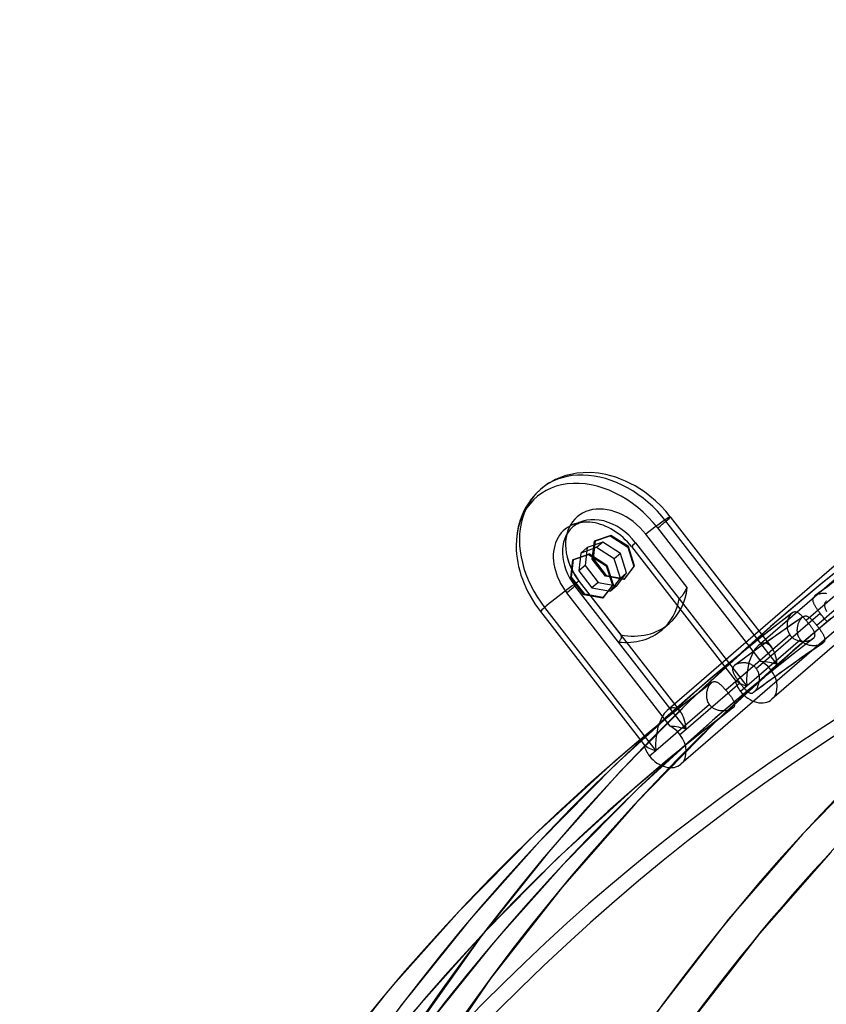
# Model space of a CAD drawing. Header units: millimetres. Extents: x -261 to 249, y -324 to 318.
# Tile 25 of 89: x -200 to -144, y 176 to 244. Entities that reach past the tile are written whole.
import ezdxf

# ---------------------------------------------------------------- set-up
doc = ezdxf.new("R2010")
doc.units = ezdxf.units.MM
doc.layers.add('MAIN-1', color=7, linetype='Continuous')
doc.layers.add('MAIN-2', color=7, linetype='Continuous')

msp = doc.modelspace()

# ---------------------------------------------------------------- linework, layer by layer
at = {"layer": 'MAIN-1'}
for p, q in [((-161.64, 206.655), (-160.562, 207.021)), ((-161.59, 206.698), (-160.512, 207.065)), ((-160.512, 207.065), (-160.562, 207.021)), ((-160.562, 207.021), (-159.36, 206.254)), ((-160.512, 207.065), (-159.31, 206.297)), ((-161.783, 205.43), (-161.64, 206.655)), ((-161.59, 206.698), (-161.64, 206.655)), ((-159.31, 206.297), (-159.36, 206.254)), ((-159.36, 206.254), (-158.939, 204.93)), ((-159.31, 206.297), (-158.889, 204.973)), ((-160.882, 204.27), (-161.783, 205.43)), ((-158.939, 204.93), (-159.617, 204.047)), ((-158.889, 204.973), (-159.567, 204.09)), ((-158.889, 204.973), (-158.939, 204.93)), ((-159.617, 204.047), (-160.882, 204.27)), ((-145.053, 204.214), (-145.053, 204.214)), ((-145.053, 204.214), (-145.052, 204.214)), ((-145.052, 204.214), (-145.052, 204.214)), ((-145.052, 204.214), (-145.052, 204.214)), ((-145.052, 204.214), (-145.052, 204.214)), ((-145.052, 204.214), (-145.052, 204.214)), ((-159.567, 204.09), (-159.617, 204.047)), ((-150.552, 199.451), (-150.553, 199.451)), ((-150.553, 199.451), (-150.553, 199.451)), ((-150.552, 199.451), (-150.552, 199.451)), ((-150.552, 199.451), (-150.552, 199.451)), ((-150.552, 199.451), (-150.552, 199.451)), ((-150.552, 199.451), (-150.552, 199.451))]:
    msp.add_line(p, q, dxfattribs=at)
for centre, major_axis, start_param, end_param in [((-0.5, -0.433), (159.408, -184.069), 0.713724, 3.511855), ((-8.75, -7.578), (-148.606, 171.596), -0.857072, 0)]:
    msp.add_ellipse(centre, major_axis=major_axis, ratio=0.75, start_param=start_param, end_param=end_param, dxfattribs=at)
at = {"layer": 'MAIN-2'}
for p, q in [((-134.579, 213.234), (-148.962, 200.778)), ((-162.362, 212.351), (-162.605, 212.259)), ((-162.111, 212.432), (-162.362, 212.351)), ((-161.789, 212.515), (-162.111, 212.432)), ((-161.368, 212.589), (-161.789, 212.515)), ((-160.933, 212.63), (-161.368, 212.589)), ((-160.42, 212.633), (-160.933, 212.63)), ((-159.894, 212.588), (-160.42, 212.633)), ((-159.376, 212.498), (-159.894, 212.588)), ((-159.043, 212.416), (-159.376, 212.498)), ((-158.709, 212.315), (-159.043, 212.416)), ((-158.375, 212.195), (-158.709, 212.315)), ((-163.52, 211.753), (-163.862, 211.484)), ((-163.298, 211.901), (-163.52, 211.753)), ((-163.067, 212.037), (-163.298, 211.901)), ((-162.84, 212.154), (-163.067, 212.037)), ((-162.605, 212.259), (-162.84, 212.154)), ((-158.043, 212.057), (-158.375, 212.195)), ((-157.711, 211.898), (-158.043, 212.057)), ((-157.383, 211.721), (-157.711, 211.898)), ((-157.06, 211.526), (-157.383, 211.721)), ((-164.335, 211.009), (-164.486, 210.824)), ((-164.175, 211.186), (-164.335, 211.009)), ((-163.862, 211.484), (-164.175, 211.186)), ((-156.744, 211.313), (-157.06, 211.526)), ((-156.367, 211.03), (-156.744, 211.313)), ((-155.989, 210.709), (-156.367, 211.03)), ((-164.711, 210.507), (-164.859, 210.263)), ((-164.486, 210.824), (-164.711, 210.507)), ((-155.629, 210.365), (-155.989, 210.709)), ((-155.289, 209.998), (-155.629, 210.365)), ((-132.717, 210.363), (-148.012, 197.116)), ((-165.114, 209.742), (-165.252, 209.371)), ((-164.994, 210.007), (-165.114, 209.742)), ((-164.859, 210.263), (-164.994, 210.007)), ((-154.971, 209.613), (-155.289, 209.998)), ((-154.971, 209.613), (-148.044, 200.687)), ((-165.363, 208.983), (-165.378, 208.92)), ((-165.252, 209.371), (-165.363, 208.983)), ((-161.555, 208.99), (-161.643, 208.921)), ((-161.504, 209.025), (-161.555, 208.99)), ((-161.45, 209.057), (-161.504, 209.025)), ((-161.355, 209.106), (-161.45, 209.057)), ((-161.28, 209.137), (-161.355, 209.106)), ((-161.2, 209.166), (-161.28, 209.137)), ((-161.112, 209.191), (-161.2, 209.166)), ((-160.985, 209.219), (-161.112, 209.191)), ((-160.845, 209.238), (-160.985, 209.219)), ((-160.82, 209.24), (-160.845, 209.238)), ((-160.658, 209.247), (-160.82, 209.24)), ((-160.48, 209.241), (-160.658, 209.247)), ((-160.295, 209.221), (-160.48, 209.241)), ((-147.66, 199.503), (-155.272, 209.312)), ((-165.458, 208.5), (-165.507, 208.064)), ((-165.378, 208.92), (-165.458, 208.5)), ((-160.167, 207.931), (-159.088, 208.298)), ((-159.038, 208.341), (-160.117, 207.975)), ((-159.038, 208.341), (-159.088, 208.298)), ((-159.088, 208.298), (-157.886, 207.53)), ((-157.836, 207.573), (-159.038, 208.341)), ((-153.816, 204.761), (-156.648, 208.41)), ((-148.742, 199.706), (-155.835, 208.846)), ((-140.807, 208.804), (-155.19, 196.348)), ((-165.507, 208.064), (-165.523, 207.63)), ((-159.588, 207.865), (-160.667, 207.498)), ((-160.309, 206.707), (-160.167, 207.931)), ((-160.117, 207.975), (-160.259, 206.75)), ((-160.117, 207.975), (-160.167, 207.931)), ((-159.588, 207.865), (-160.012, 207.498)), ((-158.386, 207.097), (-159.588, 207.865)), ((-157.348, 207.835), (-154.367, 203.993)), ((-161.09, 207.131), (-161.233, 205.907)), ((-160.667, 207.498), (-161.09, 207.131)), ((-160.012, 207.498), (-161.09, 207.131)), ((-160.667, 207.498), (-160.809, 206.274)), ((-158.81, 206.73), (-160.012, 207.498)), ((-158.386, 207.097), (-158.81, 206.73)), ((-157.965, 205.773), (-158.386, 207.097)), ((-157.836, 207.573), (-157.886, 207.53)), ((-157.886, 207.53), (-157.465, 206.206)), ((-157.415, 206.249), (-157.836, 207.573)), ((-157.633, 207.567), (-150.54, 198.427)), ((-162.032, 206.852), (-161.987, 206.688)), ((-161.987, 206.688), (-161.933, 206.521)), ((-161.933, 206.521), (-161.87, 206.352)), ((-161.87, 206.352), (-161.799, 206.18)), ((-161.733, 205.474), (-161.59, 206.698)), ((-160.809, 206.274), (-161.233, 205.907)), ((-160.809, 206.274), (-159.909, 205.113)), ((-160.259, 206.75), (-160.309, 206.707)), ((-159.409, 205.546), (-160.309, 206.707)), ((-160.259, 206.75), (-159.359, 205.589)), ((-158.389, 205.406), (-158.81, 206.73)), ((-158.093, 205.367), (-157.415, 206.249)), ((-157.415, 206.249), (-157.465, 206.206)), ((-141.298, 206.297), (-145.672, 202.509)), ((-161.799, 206.18), (-161.676, 205.926)), ((-161.676, 205.926), (-161.535, 205.674)), ((-161.535, 205.674), (-161.375, 205.425)), ((-161.233, 205.907), (-160.332, 204.746)), ((-159.359, 205.589), (-159.409, 205.546)), ((-159.359, 205.589), (-158.093, 205.367)), ((-158.643, 204.89), (-157.965, 205.773)), ((-157.965, 205.773), (-158.389, 205.406)), ((-157.465, 206.206), (-158.143, 205.323)), ((-138.944, 205.933), (-154.24, 192.686)), ((-140.572, 205.962), (-144.942, 202.178)), ((-143.403, 206.015), (-144.525, 205.112)), ((-161.733, 205.474), (-161.783, 205.43)), ((-160.832, 204.313), (-161.733, 205.474)), ((-161.375, 205.425), (-161.199, 205.183)), ((-161.2, 205.173), (-158.368, 201.524)), ((-161.199, 205.183), (-154.272, 196.257)), ((-159.909, 205.113), (-160.332, 204.746)), ((-159.909, 205.113), (-158.643, 204.89)), ((-158.143, 205.323), (-159.409, 205.546)), ((-159.067, 204.523), (-158.389, 205.406)), ((-158.643, 204.89), (-159.067, 204.523)), ((-158.093, 205.367), (-158.143, 205.323)), ((-144.525, 205.112), (-145.638, 204.197)), ((-154.97, 195.276), (-162.063, 204.416)), ((-158.518, 201.04), (-161.5, 204.882)), ((-160.832, 204.313), (-160.882, 204.27)), ((-159.567, 204.09), (-160.832, 204.313)), ((-160.332, 204.746), (-159.067, 204.523)), ((-154.166, 204.204), (-154.125, 204.256)), ((-154.125, 204.256), (-154.083, 204.311)), ((-154.083, 204.311), (-154.042, 204.37)), ((-154.042, 204.37), (-154.002, 204.43)), ((-154.002, 204.43), (-153.962, 204.493)), ((-153.962, 204.493), (-153.924, 204.558)), ((-153.924, 204.558), (-153.886, 204.625)), ((-153.886, 204.625), (-153.851, 204.693)), ((-153.851, 204.693), (-153.816, 204.761)), ((-145.058, 204.21), (-145.053, 204.214)), ((-144.294, 204.773), (-145.053, 204.214)), ((-145.052, 204.214), (-145.013, 204.241)), ((-145.013, 204.241), (-144.97, 204.265)), ((-144.97, 204.265), (-144.923, 204.288)), ((-144.923, 204.288), (-144.874, 204.308)), ((-144.874, 204.308), (-144.821, 204.326)), ((-144.821, 204.326), (-144.766, 204.341)), ((-144.766, 204.341), (-144.709, 204.354)), ((-144.709, 204.354), (-144.65, 204.365)), ((-144.65, 204.365), (-144.589, 204.372)), ((-144.589, 204.372), (-144.528, 204.377)), ((-144.528, 204.377), (-144.465, 204.378)), ((-144.465, 204.378), (-144.401, 204.377)), ((-144.401, 204.377), (-144.338, 204.372)), ((-144.338, 204.372), (-144.274, 204.364)), ((-154.367, 203.993), (-154.328, 204.028)), ((-154.367, 203.993), (-149.736, 198.026)), ((-154.328, 204.028), (-154.289, 204.066)), ((-154.289, 204.066), (-154.248, 204.109)), ((-154.248, 204.109), (-154.207, 204.154)), ((-154.207, 204.154), (-154.166, 204.204)), ((-145.638, 204.197), (-146.741, 203.271)), ((-145.207, 203.924), (-145.206, 203.957)), ((-145.205, 203.89), (-145.207, 203.924)), ((-145.206, 203.957), (-145.202, 203.989)), ((-145.2, 203.856), (-145.205, 203.89)), ((-145.202, 203.989), (-145.195, 204.02)), ((-145.193, 203.82), (-145.2, 203.856)), ((-145.195, 204.02), (-145.185, 204.051)), ((-145.184, 203.784), (-145.193, 203.82)), ((-145.185, 204.051), (-145.171, 204.081)), ((-145.172, 203.747), (-145.184, 203.784)), ((-145.158, 203.71), (-145.172, 203.747)), ((-145.171, 204.081), (-145.154, 204.11)), ((-145.142, 203.671), (-145.158, 203.71)), ((-145.154, 204.11), (-145.133, 204.138)), ((-145.125, 203.631), (-145.142, 203.671)), ((-145.133, 204.138), (-145.11, 204.164)), ((-145.105, 203.591), (-145.125, 203.631)), ((-145.11, 204.164), (-145.082, 204.19)), ((-145.083, 203.55), (-145.105, 203.591)), ((-145.06, 203.508), (-145.083, 203.55)), ((-145.082, 204.19), (-145.078, 204.194)), ((-145.078, 204.194), (-145.073, 204.198)), ((-145.073, 204.198), (-145.068, 204.202)), ((-145.068, 204.202), (-145.063, 204.206)), ((-145.063, 204.206), (-145.058, 204.21)), ((-144.418, 203.606), (-144.42, 203.569)), ((-144.42, 203.569), (-144.418, 203.53)), ((-144.412, 203.642), (-144.418, 203.606)), ((-144.403, 203.677), (-144.412, 203.642)), ((-144.39, 203.711), (-144.403, 203.677)), ((-144.372, 203.744), (-144.39, 203.711)), ((-144.35, 203.775), (-144.372, 203.744)), ((-144.325, 203.805), (-144.35, 203.775)), ((-144.295, 203.834), (-144.325, 203.805)), ((-144.287, 203.841), (-144.295, 203.834)), ((-163.86, 203.137), (-156.768, 193.997)), ((-163.576, 203.405), (-155.964, 193.596)), ((-149.094, 199.224), (-144.724, 203.009)), ((-146.741, 203.271), (-147.834, 202.334)), ((-146.632, 203.025), (-147.772, 202.144)), ((-146.748, 202.905), (-146.777, 202.864)), ((-146.717, 202.943), (-146.748, 202.905)), ((-146.686, 202.976), (-146.717, 202.943)), ((-146.655, 203.006), (-146.686, 202.976)), ((-146.651, 203.009), (-146.655, 203.006)), ((-146.647, 203.013), (-146.651, 203.009)), ((-146.643, 203.016), (-146.647, 203.013)), ((-146.639, 203.019), (-146.643, 203.016)), ((-146.635, 203.022), (-146.639, 203.019)), ((-146.631, 203.025), (-146.635, 203.022)), ((-146.598, 203.048), (-146.631, 203.025)), ((-146.566, 203.066), (-146.598, 203.048)), ((-146.532, 203.08), (-146.566, 203.066)), ((-146.499, 203.089), (-146.532, 203.08)), ((-146.466, 203.095), (-146.499, 203.089)), ((-146.432, 203.096), (-146.466, 203.095)), ((-146.398, 203.094), (-146.432, 203.096)), ((-146.365, 203.087), (-146.398, 203.094)), ((-146.331, 203.078), (-146.365, 203.087)), ((-146.296, 203.065), (-146.331, 203.078)), ((-146.262, 203.048), (-146.296, 203.065)), ((-146.226, 203.029), (-146.262, 203.048)), ((-146.191, 203.007), (-146.226, 203.029)), ((-146.154, 202.982), (-146.191, 203.007)), ((-146.117, 202.954), (-146.154, 202.982)), ((-146.08, 202.924), (-146.117, 202.954)), ((-146.041, 202.891), (-146.08, 202.924)), ((-146.002, 202.856), (-146.041, 202.891)), ((-145.035, 203.465), (-145.06, 203.508)), ((-145.009, 203.422), (-145.035, 203.465)), ((-144.982, 203.377), (-145.009, 203.422)), ((-144.953, 203.332), (-144.982, 203.377)), ((-144.923, 203.287), (-144.953, 203.332)), ((-144.891, 203.241), (-144.923, 203.287)), ((-144.859, 203.194), (-144.891, 203.241)), ((-144.826, 203.148), (-144.859, 203.194)), ((-144.793, 203.102), (-144.826, 203.148)), ((-144.759, 203.055), (-144.793, 203.102)), ((-144.724, 203.009), (-144.759, 203.055)), ((-144.722, 203.006), (-144.724, 203.009)), ((-144.72, 203.004), (-144.722, 203.006)), ((-144.718, 203.001), (-144.72, 203.004)), ((-144.716, 202.998), (-144.718, 203.001)), ((-144.714, 202.996), (-144.716, 202.998)), ((-144.712, 202.993), (-144.714, 202.996)), ((-144.71, 202.991), (-144.712, 202.993)), ((-144.668, 202.936), (-144.71, 202.991)), ((-144.626, 202.882), (-144.668, 202.936)), ((-144.584, 202.83), (-144.626, 202.882)), ((-144.418, 203.53), (-144.414, 203.491)), ((-144.414, 203.491), (-144.406, 203.451)), ((-144.406, 203.451), (-144.396, 203.41)), ((-144.396, 203.41), (-144.382, 203.367)), ((-144.382, 203.367), (-144.367, 203.324)), ((-144.367, 203.324), (-144.349, 203.279)), ((-144.349, 203.279), (-144.328, 203.233)), ((-144.328, 203.233), (-144.306, 203.187)), ((-144.306, 203.187), (-144.281, 203.139)), ((-155.04, 202.307), (-155.54, 201.874)), ((-147.834, 202.334), (-153.248, 197.393)), ((-147.66, 199.503), (-143.995, 202.677)), ((-146.667, 202.234), (-147.441, 201.696)), ((-146.982, 202.199), (-146.983, 202.136)), ((-146.979, 202.262), (-146.982, 202.199)), ((-146.972, 202.324), (-146.979, 202.262)), ((-146.963, 202.385), (-146.972, 202.324)), ((-146.951, 202.445), (-146.963, 202.385)), ((-146.936, 202.504), (-146.951, 202.445)), ((-146.919, 202.561), (-146.936, 202.504)), ((-146.9, 202.617), (-146.919, 202.561)), ((-146.879, 202.671), (-146.9, 202.617)), ((-146.856, 202.723), (-146.879, 202.671)), ((-146.831, 202.773), (-146.856, 202.723)), ((-146.805, 202.82), (-146.831, 202.773)), ((-146.777, 202.864), (-146.805, 202.82)), ((-145.889, 202.768), (-146.667, 202.234)), ((-146.241, 202.164), (-146.227, 202.22)), ((-146.227, 202.22), (-146.21, 202.274)), ((-146.21, 202.274), (-146.192, 202.327)), ((-146.192, 202.327), (-146.172, 202.378)), ((-146.172, 202.378), (-146.15, 202.427)), ((-146.15, 202.427), (-146.126, 202.475)), ((-146.126, 202.475), (-146.102, 202.52)), ((-146.102, 202.52), (-146.076, 202.563)), ((-146.076, 202.563), (-146.049, 202.603)), ((-146.049, 202.603), (-146.021, 202.641)), ((-146.021, 202.641), (-145.992, 202.675)), ((-145.963, 202.819), (-146.002, 202.856)), ((-145.992, 202.675), (-145.962, 202.707)), ((-145.922, 202.779), (-145.963, 202.819)), ((-145.962, 202.707), (-145.933, 202.734)), ((-145.933, 202.734), (-145.925, 202.741)), ((-145.925, 202.741), (-145.918, 202.747)), ((-145.882, 202.738), (-145.922, 202.779)), ((-145.918, 202.747), (-145.911, 202.753)), ((-145.911, 202.753), (-145.903, 202.758)), ((-145.903, 202.758), (-145.896, 202.764)), ((-145.896, 202.764), (-145.888, 202.769)), ((-145.888, 202.769), (-145.854, 202.789)), ((-145.84, 202.695), (-145.882, 202.738)), ((-145.854, 202.789), (-145.82, 202.805)), ((-145.798, 202.65), (-145.84, 202.695)), ((-145.82, 202.805), (-145.785, 202.817)), ((-145.756, 202.604), (-145.798, 202.65)), ((-145.785, 202.817), (-145.75, 202.823)), ((-145.714, 202.557), (-145.756, 202.604)), ((-145.75, 202.823), (-145.716, 202.825)), ((-145.716, 202.825), (-145.682, 202.823)), ((-145.672, 202.509), (-145.714, 202.557)), ((-145.682, 202.823), (-145.647, 202.816)), ((-145.636, 202.467), (-145.672, 202.509)), ((-145.647, 202.816), (-145.612, 202.806)), ((-145.599, 202.424), (-145.636, 202.467)), ((-145.612, 202.806), (-145.578, 202.792)), ((-145.563, 202.38), (-145.599, 202.424)), ((-145.578, 202.792), (-145.542, 202.774)), ((-145.527, 202.337), (-145.563, 202.38)), ((-145.542, 202.774), (-145.506, 202.753)), ((-145.492, 202.293), (-145.527, 202.337)), ((-145.506, 202.753), (-145.47, 202.728)), ((-145.458, 202.25), (-145.492, 202.293)), ((-145.47, 202.728), (-145.433, 202.7)), ((-145.425, 202.207), (-145.458, 202.25)), ((-145.433, 202.7), (-145.396, 202.67)), ((-145.393, 202.165), (-145.425, 202.207)), ((-145.396, 202.67), (-145.357, 202.636)), ((-145.357, 202.636), (-145.318, 202.6)), ((-145.318, 202.6), (-145.279, 202.561)), ((-144.227, 202.431), (-145.295, 201.533)), ((-145.279, 202.561), (-145.238, 202.52)), ((-145.238, 202.52), (-145.197, 202.476)), ((-145.197, 202.476), (-145.155, 202.43)), ((-145.155, 202.43), (-145.113, 202.383)), ((-145.113, 202.383), (-145.07, 202.333)), ((-145.07, 202.333), (-145.028, 202.282)), ((-145.028, 202.282), (-144.985, 202.23)), ((-144.985, 202.23), (-144.942, 202.178)), ((-144.542, 202.778), (-144.584, 202.83)), ((-144.501, 202.729), (-144.542, 202.778)), ((-144.46, 202.681), (-144.501, 202.729)), ((-144.42, 202.636), (-144.46, 202.681)), ((-144.381, 202.593), (-144.42, 202.636)), ((-144.342, 202.552), (-144.381, 202.593)), ((-144.304, 202.514), (-144.342, 202.552)), ((-144.267, 202.478), (-144.304, 202.514)), ((-158.368, 201.524), (-158.352, 201.49)), ((-146.798, 201.534), (-151.172, 197.746)), ((-147.772, 202.144), (-148.903, 201.252)), ((-147.441, 201.696), (-148.238, 201.132)), ((-146.983, 202.136), (-146.98, 202.073)), ((-146.98, 202.073), (-146.975, 202.01)), ((-146.975, 202.01), (-146.965, 201.947)), ((-146.965, 201.947), (-146.952, 201.884)), ((-146.952, 201.884), (-146.936, 201.822)), ((-146.936, 201.822), (-146.916, 201.762)), ((-146.916, 201.762), (-146.892, 201.702)), ((-146.892, 201.702), (-146.864, 201.644)), ((-146.864, 201.644), (-146.833, 201.588)), ((-146.833, 201.588), (-146.798, 201.534)), ((-146.798, 201.534), (-146.791, 201.523)), ((-146.791, 201.523), (-146.783, 201.512)), ((-145.295, 201.533), (-146.355, 200.625)), ((-146.279, 201.875), (-146.276, 201.934)), ((-146.279, 201.815), (-146.279, 201.875)), ((-146.276, 201.756), (-146.279, 201.815)), ((-146.276, 201.934), (-146.271, 201.992)), ((-146.27, 201.696), (-146.276, 201.756)), ((-146.271, 201.992), (-146.264, 202.05)), ((-146.261, 201.637), (-146.27, 201.696)), ((-146.264, 202.05), (-146.254, 202.108)), ((-146.248, 201.578), (-146.261, 201.637)), ((-146.254, 202.108), (-146.241, 202.164)), ((-146.233, 201.52), (-146.248, 201.578)), ((-146.214, 201.463), (-146.233, 201.52)), ((-145.361, 202.123), (-145.393, 202.165)), ((-145.331, 202.081), (-145.361, 202.123)), ((-145.302, 202.04), (-145.331, 202.081)), ((-145.274, 202), (-145.302, 202.04)), ((-145.248, 201.961), (-145.274, 202)), ((-145.223, 201.922), (-145.248, 201.961)), ((-145.2, 201.884), (-145.223, 201.922)), ((-145.178, 201.847), (-145.2, 201.884)), ((-145.158, 201.811), (-145.178, 201.847)), ((-145.14, 201.775), (-145.158, 201.811)), ((-145.123, 201.74), (-145.14, 201.775)), ((-145.109, 201.707), (-145.123, 201.74)), ((-145.096, 201.674), (-145.109, 201.707)), ((-145.086, 201.642), (-145.096, 201.674)), ((-145.078, 201.611), (-145.086, 201.642)), ((-145.072, 201.58), (-145.078, 201.611)), ((-145.069, 201.551), (-145.072, 201.58)), ((-145.067, 201.522), (-145.069, 201.551)), ((-145.069, 201.494), (-145.067, 201.522)), ((-144.942, 202.178), (-144.904, 202.129)), ((-144.904, 202.129), (-144.867, 202.081)), ((-144.867, 202.081), (-144.829, 202.032)), ((-144.829, 202.032), (-144.793, 201.984)), ((-144.793, 201.984), (-144.758, 201.936)), ((-144.758, 201.936), (-144.723, 201.888)), ((-144.723, 201.888), (-144.69, 201.84)), ((-144.69, 201.84), (-144.658, 201.793)), ((-144.658, 201.793), (-144.627, 201.747)), ((-144.627, 201.747), (-144.598, 201.702)), ((-144.598, 201.702), (-144.57, 201.658)), ((-144.57, 201.658), (-144.544, 201.614)), ((-144.544, 201.614), (-144.52, 201.572)), ((-144.52, 201.572), (-144.498, 201.53)), ((-144.498, 201.53), (-144.477, 201.489)), ((-158.482, 201.073), (-158.518, 201.04)), ((-153.888, 195.073), (-158.518, 201.04)), ((-158.449, 201.107), (-158.482, 201.073)), ((-158.42, 201.142), (-158.449, 201.107)), ((-158.394, 201.177), (-158.42, 201.142)), ((-158.372, 201.212), (-158.394, 201.177)), ((-158.355, 201.247), (-158.372, 201.212)), ((-158.342, 201.283), (-158.355, 201.247)), ((-158.352, 201.49), (-158.34, 201.457)), ((-158.333, 201.318), (-158.342, 201.283)), ((-158.34, 201.457), (-158.332, 201.423)), ((-158.328, 201.353), (-158.333, 201.318)), ((-158.332, 201.423), (-158.328, 201.388)), ((-158.328, 201.388), (-158.328, 201.353)), ((-148.903, 201.252), (-150.025, 200.348)), ((-146.072, 201.199), (-149.736, 198.026)), ((-148.238, 201.132), (-149.032, 200.564)), ((-146.783, 201.512), (-146.775, 201.502)), ((-146.775, 201.502), (-146.767, 201.491)), ((-146.767, 201.491), (-146.759, 201.481)), ((-146.759, 201.481), (-146.751, 201.471)), ((-146.751, 201.471), (-146.742, 201.46)), ((-146.742, 201.46), (-146.701, 201.415)), ((-146.701, 201.415), (-146.657, 201.372)), ((-146.657, 201.372), (-146.611, 201.332)), ((-146.611, 201.332), (-146.563, 201.295)), ((-146.563, 201.295), (-146.512, 201.261)), ((-146.512, 201.261), (-146.459, 201.23)), ((-146.459, 201.23), (-146.405, 201.201)), ((-146.405, 201.201), (-146.349, 201.177)), ((-146.349, 201.177), (-146.292, 201.155)), ((-145.208, 201.268), (-146.339, 200.396)), ((-146.292, 201.155), (-146.235, 201.136)), ((-146.235, 201.136), (-146.176, 201.12)), ((-146.192, 201.407), (-146.214, 201.463)), ((-146.167, 201.352), (-146.192, 201.407)), ((-146.176, 201.12), (-146.117, 201.107)), ((-146.139, 201.299), (-146.167, 201.352)), ((-146.107, 201.248), (-146.139, 201.299)), ((-146.117, 201.107), (-146.058, 201.097)), ((-146.072, 201.199), (-146.107, 201.248)), ((-146.07, 201.196), (-146.072, 201.199)), ((-146.068, 201.194), (-146.07, 201.196)), ((-146.066, 201.191), (-146.068, 201.194)), ((-146.064, 201.189), (-146.066, 201.191)), ((-146.062, 201.186), (-146.064, 201.189)), ((-146.06, 201.183), (-146.062, 201.186)), ((-146.058, 201.181), (-146.06, 201.183)), ((-146.018, 201.134), (-146.058, 201.181)), ((-146.058, 201.097), (-145.998, 201.09)), ((-145.975, 201.089), (-146.018, 201.134)), ((-145.998, 201.09), (-145.939, 201.086)), ((-145.93, 201.047), (-145.975, 201.089)), ((-145.939, 201.086), (-145.881, 201.084)), ((-145.882, 201.009), (-145.93, 201.047)), ((-145.832, 200.973), (-145.882, 201.009)), ((-145.881, 201.084), (-145.823, 201.084)), ((-145.78, 200.94), (-145.832, 200.973)), ((-145.823, 201.084), (-145.767, 201.087)), ((-145.726, 200.911), (-145.78, 200.94)), ((-145.767, 201.087), (-145.711, 201.092)), ((-145.671, 200.884), (-145.726, 200.911)), ((-145.711, 201.092), (-145.657, 201.099)), ((-145.614, 200.861), (-145.671, 200.884)), ((-145.657, 201.099), (-145.604, 201.108)), ((-145.556, 200.841), (-145.614, 200.861)), ((-145.604, 201.108), (-145.552, 201.119)), ((-145.552, 201.119), (-145.502, 201.132)), ((-145.502, 201.132), (-145.453, 201.147)), ((-145.453, 201.147), (-145.406, 201.163)), ((-145.406, 201.163), (-145.361, 201.181)), ((-145.361, 201.181), (-145.318, 201.201)), ((-144.563, 200.937), (-145.355, 200.394)), ((-145.318, 201.201), (-145.279, 201.222)), ((-145.279, 201.222), (-145.242, 201.244)), ((-145.242, 201.244), (-145.209, 201.268)), ((-145.209, 201.268), (-145.204, 201.271)), ((-145.204, 201.271), (-145.2, 201.274)), ((-145.2, 201.274), (-145.196, 201.278)), ((-145.196, 201.278), (-145.192, 201.281)), ((-145.192, 201.281), (-145.188, 201.285)), ((-145.188, 201.285), (-145.184, 201.288)), ((-145.184, 201.288), (-145.159, 201.311)), ((-145.159, 201.311), (-145.137, 201.336)), ((-145.137, 201.336), (-145.118, 201.361)), ((-145.118, 201.361), (-145.102, 201.387)), ((-145.102, 201.387), (-145.089, 201.413)), ((-145.089, 201.413), (-145.08, 201.439)), ((-145.08, 201.439), (-145.073, 201.466)), ((-145.073, 201.466), (-145.069, 201.494)), ((-144.727, 200.854), (-144.774, 200.838)), ((-144.682, 200.872), (-144.727, 200.854)), ((-144.64, 200.892), (-144.682, 200.872)), ((-144.601, 200.913), (-144.64, 200.892)), ((-144.565, 200.936), (-144.601, 200.913)), ((-144.556, 200.942), (-144.565, 200.936)), ((-144.548, 200.948), (-144.556, 200.942)), ((-144.539, 200.954), (-144.548, 200.948)), ((-144.531, 200.96), (-144.539, 200.954)), ((-144.523, 200.967), (-144.531, 200.96)), ((-144.516, 200.973), (-144.523, 200.967)), ((-144.489, 200.999), (-144.516, 200.973)), ((-144.465, 201.025), (-144.489, 200.999)), ((-144.477, 201.489), (-144.459, 201.45)), ((-144.445, 201.053), (-144.465, 201.025)), ((-144.459, 201.45), (-144.443, 201.411)), ((-144.429, 201.082), (-144.445, 201.053)), ((-144.443, 201.411), (-144.429, 201.374)), ((-144.429, 201.374), (-144.418, 201.338)), ((-144.417, 201.111), (-144.429, 201.082)), ((-144.418, 201.338), (-144.409, 201.303)), ((-144.408, 201.141), (-144.417, 201.111)), ((-144.409, 201.303), (-144.403, 201.269)), ((-144.402, 201.172), (-144.408, 201.141)), ((-144.403, 201.269), (-144.4, 201.235)), ((-144.4, 201.203), (-144.402, 201.172)), ((-144.4, 201.235), (-144.4, 201.203)), ((-146.355, 200.625), (-151.974, 195.482)), ((-150.025, 200.348), (-151.138, 199.434)), ((-149.032, 200.564), (-149.794, 200.01)), ((-146.339, 200.396), (-147.461, 199.511)), ((-145.355, 200.394), (-146.143, 199.845)), ((-145.498, 200.823), (-145.556, 200.841)), ((-145.439, 200.809), (-145.498, 200.823)), ((-145.38, 200.798), (-145.439, 200.809)), ((-145.32, 200.79), (-145.38, 200.798)), ((-145.261, 200.784), (-145.32, 200.79)), ((-145.203, 200.781), (-145.261, 200.784)), ((-145.145, 200.78), (-145.203, 200.781)), ((-145.088, 200.782), (-145.145, 200.78)), ((-145.033, 200.786), (-145.088, 200.782)), ((-144.978, 200.793), (-145.033, 200.786)), ((-144.925, 200.801), (-144.978, 200.793)), ((-144.873, 200.811), (-144.925, 200.801)), ((-144.823, 200.824), (-144.873, 200.811)), ((-144.774, 200.838), (-144.823, 200.824)), ((-149.794, 200.01), (-150.553, 199.451)), ((-150.479, 199.497), (-150.517, 199.475)), ((-150.438, 199.518), (-150.479, 199.497)), ((-150.395, 199.537), (-150.438, 199.518)), ((-150.349, 199.554), (-150.395, 199.537)), ((-150.301, 199.569), (-150.349, 199.554)), ((-150.251, 199.582), (-150.301, 199.569)), ((-150.199, 199.593), (-150.251, 199.582)), ((-150.146, 199.602), (-150.199, 199.593)), ((-150.092, 199.609), (-150.146, 199.602)), ((-150.036, 199.613), (-150.092, 199.609)), ((-149.98, 199.615), (-150.036, 199.613)), ((-149.923, 199.615), (-149.98, 199.615)), ((-149.866, 199.611), (-149.923, 199.615)), ((-149.809, 199.606), (-149.866, 199.611)), ((-149.752, 199.597), (-149.809, 199.606)), ((-149.694, 199.586), (-149.752, 199.597)), ((-149.637, 199.572), (-149.694, 199.586)), ((-149.581, 199.556), (-149.637, 199.572)), ((-149.525, 199.536), (-149.581, 199.556)), ((-149.471, 199.513), (-149.525, 199.536)), ((-149.417, 199.487), (-149.471, 199.513)), ((-147.461, 199.511), (-148.574, 198.616)), ((-148.084, 199.136), (-147.66, 199.503)), ((-146.143, 199.845), (-146.928, 199.291)), ((-151.138, 199.434), (-152.241, 198.508)), ((-150.701, 199.229), (-150.706, 199.192)), ((-150.706, 199.192), (-150.706, 199.155)), ((-150.706, 199.155), (-150.704, 199.116)), ((-150.704, 199.116), (-150.697, 199.076)), ((-150.692, 199.265), (-150.701, 199.229)), ((-150.697, 199.076), (-150.688, 199.035)), ((-150.679, 199.3), (-150.692, 199.265)), ((-150.688, 199.035), (-150.675, 198.993)), ((-150.662, 199.334), (-150.679, 199.3)), ((-150.675, 198.993), (-150.659, 198.949)), ((-150.64, 199.366), (-150.662, 199.334)), ((-150.659, 198.949), (-150.641, 198.905)), ((-150.641, 198.905), (-150.62, 198.859)), ((-150.613, 199.397), (-150.64, 199.366)), ((-150.62, 198.859), (-150.597, 198.813)), ((-150.582, 199.427), (-150.613, 199.397)), ((-150.578, 199.431), (-150.582, 199.427)), ((-150.573, 199.435), (-150.578, 199.431)), ((-150.568, 199.439), (-150.573, 199.435)), ((-150.563, 199.443), (-150.568, 199.439)), ((-150.558, 199.447), (-150.563, 199.443)), ((-150.553, 199.451), (-150.558, 199.447)), ((-150.517, 199.475), (-150.552, 199.451)), ((-149.365, 199.458), (-149.417, 199.487)), ((-149.314, 199.427), (-149.365, 199.458)), ((-149.266, 199.392), (-149.314, 199.427)), ((-149.22, 199.354), (-149.266, 199.392)), ((-149.175, 199.314), (-149.22, 199.354)), ((-149.134, 199.27), (-149.175, 199.314)), ((-149.094, 199.224), (-149.134, 199.27)), ((-149.058, 199.175), (-149.094, 199.224)), ((-149.024, 199.124), (-149.058, 199.175)), ((-148.994, 199.071), (-149.024, 199.124)), ((-148.967, 199.016), (-148.994, 199.071)), ((-148.943, 198.959), (-148.967, 199.016)), ((-148.923, 198.9), (-148.943, 198.959)), ((-148.906, 198.841), (-148.923, 198.9)), ((-148.892, 198.781), (-148.906, 198.841)), ((-146.928, 199.291), (-147.709, 198.731)), ((-153.888, 195.073), (-150.224, 198.246)), ((-152.241, 198.508), (-153.334, 197.571)), ((-152.132, 198.262), (-153.272, 197.381)), ((-152.248, 198.142), (-152.217, 198.179)), ((-152.217, 198.179), (-152.186, 198.213)), ((-152.186, 198.213), (-152.155, 198.243)), ((-152.155, 198.243), (-152.151, 198.246)), ((-152.151, 198.246), (-152.147, 198.25)), ((-152.147, 198.25), (-152.143, 198.253)), ((-152.143, 198.253), (-152.139, 198.256)), ((-152.139, 198.256), (-152.135, 198.259)), ((-152.135, 198.259), (-152.131, 198.262)), ((-152.131, 198.262), (-152.099, 198.285)), ((-152.099, 198.285), (-152.066, 198.303)), ((-152.066, 198.303), (-152.032, 198.317)), ((-152.032, 198.317), (-151.999, 198.326)), ((-151.999, 198.326), (-151.966, 198.332)), ((-151.966, 198.332), (-151.932, 198.333)), ((-151.932, 198.333), (-151.898, 198.331)), ((-151.898, 198.331), (-151.865, 198.324)), ((-151.865, 198.324), (-151.831, 198.315)), ((-151.831, 198.315), (-151.796, 198.302)), ((-151.796, 198.302), (-151.762, 198.285)), ((-151.762, 198.285), (-151.726, 198.266)), ((-151.726, 198.266), (-151.691, 198.244)), ((-151.691, 198.244), (-151.654, 198.219)), ((-151.654, 198.219), (-151.617, 198.191)), ((-151.617, 198.191), (-151.58, 198.161)), ((-151.58, 198.161), (-151.541, 198.128)), ((-150.597, 198.813), (-150.571, 198.765)), ((-150.571, 198.765), (-150.544, 198.716)), ((-150.544, 198.716), (-150.514, 198.667)), ((-150.514, 198.667), (-150.483, 198.616)), ((-150.483, 198.616), (-150.449, 198.564)), ((-150.449, 198.564), (-150.415, 198.512)), ((-150.415, 198.512), (-150.378, 198.459)), ((-150.378, 198.459), (-150.341, 198.406)), ((-150.341, 198.406), (-150.303, 198.352)), ((-150.303, 198.352), (-150.264, 198.299)), ((-150.264, 198.299), (-150.224, 198.246)), ((-150.224, 198.246), (-150.222, 198.243)), ((-150.222, 198.243), (-150.22, 198.241)), ((-150.22, 198.241), (-150.218, 198.238)), ((-150.218, 198.238), (-150.216, 198.235)), ((-150.216, 198.235), (-150.214, 198.233)), ((-150.214, 198.233), (-150.212, 198.23)), ((-150.212, 198.23), (-150.21, 198.227)), ((-150.21, 198.227), (-150.173, 198.178)), ((-150.173, 198.178), (-150.135, 198.13)), ((-148.574, 198.616), (-149.677, 197.709)), ((-148.486, 198.167), (-149.258, 197.597)), ((-148.934, 198.128), (-148.918, 198.183)), ((-148.918, 198.183), (-148.904, 198.239)), ((-148.904, 198.239), (-148.892, 198.297)), ((-148.882, 198.72), (-148.892, 198.781)), ((-148.892, 198.297), (-148.883, 198.355)), ((-148.883, 198.355), (-148.876, 198.415)), ((-148.875, 198.659), (-148.882, 198.72)), ((-148.876, 198.415), (-148.871, 198.475)), ((-148.871, 198.598), (-148.875, 198.659)), ((-148.87, 198.536), (-148.871, 198.598)), ((-148.871, 198.475), (-148.87, 198.536)), ((-147.709, 198.731), (-148.486, 198.167)), ((-153.334, 197.57), (-158.748, 192.63)), ((-152.482, 197.436), (-152.479, 197.499)), ((-152.479, 197.499), (-152.472, 197.56)), ((-152.472, 197.56), (-152.463, 197.621)), ((-152.463, 197.621), (-152.451, 197.682)), ((-152.451, 197.682), (-152.436, 197.741)), ((-152.436, 197.741), (-152.419, 197.798)), ((-152.419, 197.798), (-152.4, 197.854)), ((-152.4, 197.854), (-152.379, 197.908)), ((-152.379, 197.908), (-152.356, 197.96)), ((-152.356, 197.96), (-152.331, 198.01)), ((-152.331, 198.01), (-152.305, 198.057)), ((-152.305, 198.057), (-152.277, 198.101)), ((-152.277, 198.101), (-152.248, 198.142)), ((-151.541, 198.128), (-151.502, 198.093)), ((-151.502, 198.093), (-151.463, 198.056)), ((-151.463, 198.056), (-151.422, 198.016)), ((-151.422, 198.016), (-151.382, 197.975)), ((-151.382, 197.975), (-151.34, 197.932)), ((-151.34, 197.932), (-151.298, 197.887)), ((-151.298, 197.887), (-151.256, 197.841)), ((-151.256, 197.841), (-151.214, 197.794)), ((-151.214, 197.794), (-151.172, 197.746)), ((-151.172, 197.746), (-151.131, 197.698)), ((-151.131, 197.698), (-151.09, 197.649)), ((-151.09, 197.649), (-151.049, 197.6)), ((-151.049, 197.6), (-151.009, 197.551)), ((-151.009, 197.551), (-150.97, 197.502)), ((-150.97, 197.502), (-150.933, 197.454)), ((-149.677, 197.709), (-150.77, 196.791)), ((-149.736, 198.026), (-150.16, 197.659)), ((-150.135, 198.13), (-150.097, 198.083)), ((-150.097, 198.083), (-150.06, 198.036)), ((-150.06, 198.036), (-150.022, 197.991)), ((-150.022, 197.991), (-149.985, 197.947)), ((-149.985, 197.947), (-149.949, 197.906)), ((-149.949, 197.906), (-149.913, 197.865)), ((-149.913, 197.865), (-149.878, 197.827)), ((-149.878, 197.827), (-149.843, 197.79)), ((-149.843, 197.79), (-149.809, 197.756)), ((-149.809, 197.756), (-149.776, 197.724)), ((-149.776, 197.724), (-149.743, 197.694)), ((-149.743, 197.694), (-149.711, 197.666)), ((-149.711, 197.666), (-149.68, 197.64)), ((-149.68, 197.64), (-149.649, 197.617)), ((-149.649, 197.617), (-149.618, 197.597)), ((-149.618, 197.597), (-149.588, 197.579)), ((-149.588, 197.579), (-149.558, 197.564)), ((-149.558, 197.564), (-149.528, 197.552)), ((-149.528, 197.552), (-149.498, 197.542)), ((-149.498, 197.542), (-149.469, 197.536)), ((-149.469, 197.536), (-149.439, 197.534)), ((-149.439, 197.534), (-149.41, 197.535)), ((-149.41, 197.535), (-149.38, 197.539)), ((-149.38, 197.539), (-149.35, 197.547)), ((-149.35, 197.547), (-149.32, 197.559)), ((-149.32, 197.559), (-149.29, 197.576)), ((-149.29, 197.576), (-149.259, 197.596)), ((-149.259, 197.596), (-149.254, 197.6)), ((-149.254, 197.6), (-149.249, 197.604)), ((-149.249, 197.604), (-149.245, 197.608)), ((-149.245, 197.608), (-149.24, 197.611)), ((-149.24, 197.611), (-149.235, 197.616)), ((-149.235, 197.616), (-149.23, 197.62)), ((-149.23, 197.62), (-149.201, 197.647)), ((-149.201, 197.647), (-149.172, 197.677)), ((-149.172, 197.677), (-149.144, 197.711)), ((-149.144, 197.711), (-149.116, 197.748)), ((-149.116, 197.748), (-149.089, 197.789)), ((-149.089, 197.789), (-149.062, 197.831)), ((-149.062, 197.831), (-149.037, 197.876)), ((-149.037, 197.876), (-149.013, 197.923)), ((-149.013, 197.923), (-148.991, 197.972)), ((-148.991, 197.972), (-148.97, 198.023)), ((-148.97, 198.023), (-148.951, 198.075)), ((-148.951, 198.075), (-148.934, 198.128)), ((-153.248, 197.393), (-158.404, 192.172)), ((-153.272, 197.381), (-154.403, 196.489)), ((-152.483, 197.373), (-152.482, 197.436)), ((-152.48, 197.31), (-152.483, 197.373)), ((-152.475, 197.247), (-152.48, 197.31)), ((-152.465, 197.184), (-152.475, 197.247)), ((-152.452, 197.121), (-152.465, 197.184)), ((-152.436, 197.059), (-152.452, 197.121)), ((-152.416, 196.998), (-152.436, 197.059)), ((-152.392, 196.939), (-152.416, 196.998)), ((-152.364, 196.881), (-152.392, 196.939)), ((-152.333, 196.825), (-152.364, 196.881)), ((-152.298, 196.771), (-152.333, 196.825)), ((-150.933, 197.454), (-150.896, 197.406)), ((-150.896, 197.406), (-150.86, 197.358)), ((-150.86, 197.358), (-150.826, 197.311)), ((-150.826, 197.311), (-150.794, 197.265)), ((-150.794, 197.265), (-150.763, 197.22)), ((-150.763, 197.22), (-150.734, 197.176)), ((-150.734, 197.176), (-150.707, 197.133)), ((-150.707, 197.133), (-150.682, 197.091)), ((-150.682, 197.091), (-150.659, 197.05)), ((-150.659, 197.05), (-150.639, 197.01)), ((-150.639, 197.01), (-150.62, 196.971)), ((-150.62, 196.971), (-150.605, 196.933)), ((-150.605, 196.933), (-150.591, 196.896)), ((-150.591, 196.896), (-150.581, 196.861)), ((-150.581, 196.861), (-150.574, 196.826)), ((-150.574, 196.826), (-150.569, 196.792)), ((-152.298, 196.771), (-155.964, 193.596)), ((-154.403, 196.489), (-155.525, 195.585)), ((-152.291, 196.76), (-152.298, 196.771)), ((-152.283, 196.749), (-152.291, 196.76)), ((-152.275, 196.739), (-152.283, 196.749)), ((-152.267, 196.728), (-152.275, 196.739)), ((-152.259, 196.718), (-152.267, 196.728)), ((-152.251, 196.707), (-152.259, 196.718)), ((-152.242, 196.697), (-152.251, 196.707)), ((-152.201, 196.651), (-152.242, 196.697)), ((-152.157, 196.609), (-152.201, 196.651)), ((-152.111, 196.569), (-152.157, 196.609)), ((-152.063, 196.532), (-152.111, 196.569)), ((-152.012, 196.498), (-152.063, 196.532)), ((-151.959, 196.466), (-152.012, 196.498)), ((-151.905, 196.438), (-151.959, 196.466)), ((-151.849, 196.413), (-151.905, 196.438)), ((-150.77, 196.791), (-151.855, 195.862)), ((-151.792, 196.392), (-151.849, 196.413)), ((-150.708, 196.505), (-151.839, 195.632)), ((-151.735, 196.373), (-151.792, 196.392)), ((-151.676, 196.357), (-151.735, 196.373)), ((-151.617, 196.344), (-151.676, 196.357)), ((-151.558, 196.334), (-151.617, 196.344)), ((-151.498, 196.327), (-151.558, 196.334)), ((-151.439, 196.323), (-151.498, 196.327)), ((-151.381, 196.321), (-151.439, 196.323)), ((-151.323, 196.321), (-151.381, 196.321)), ((-151.267, 196.324), (-151.323, 196.321)), ((-151.211, 196.329), (-151.267, 196.324)), ((-151.157, 196.336), (-151.211, 196.329)), ((-151.104, 196.345), (-151.157, 196.336)), ((-151.052, 196.356), (-151.104, 196.345)), ((-151.002, 196.369), (-151.052, 196.356)), ((-150.953, 196.383), (-151.002, 196.369)), ((-150.906, 196.4), (-150.953, 196.383)), ((-150.861, 196.418), (-150.906, 196.4)), ((-150.818, 196.438), (-150.861, 196.418)), ((-150.779, 196.459), (-150.818, 196.438)), ((-150.742, 196.481), (-150.779, 196.459)), ((-150.709, 196.505), (-150.742, 196.481)), ((-150.704, 196.508), (-150.709, 196.505)), ((-150.7, 196.511), (-150.704, 196.508)), ((-150.696, 196.515), (-150.7, 196.511)), ((-150.692, 196.518), (-150.696, 196.515)), ((-150.688, 196.521), (-150.692, 196.518)), ((-150.684, 196.525), (-150.688, 196.521)), ((-150.656, 196.551), (-150.684, 196.525)), ((-150.631, 196.579), (-150.656, 196.551)), ((-150.611, 196.608), (-150.631, 196.579)), ((-150.595, 196.637), (-150.611, 196.608)), ((-150.583, 196.667), (-150.595, 196.637)), ((-150.574, 196.697), (-150.583, 196.667)), ((-150.569, 196.728), (-150.574, 196.697)), ((-150.569, 196.792), (-150.567, 196.76)), ((-150.567, 196.76), (-150.569, 196.728)), ((-151.974, 195.482), (-157.31, 190.031)), ((-151.855, 195.862), (-157.182, 191.001)), ((-155.525, 195.585), (-156.638, 194.671)), ((-151.839, 195.632), (-152.961, 194.748)), ((-154.312, 194.706), (-153.888, 195.073)), ((-156.638, 194.671), (-157.741, 193.745)), ((-152.961, 194.748), (-154.074, 193.853)), ((-157.741, 193.745), (-158.834, 192.807)), ((-155.964, 193.596), (-156.388, 193.229)), ((-154.074, 193.853), (-155.177, 192.946)), ((-158.834, 192.807), (-164.248, 187.867)), ((-155.177, 192.946), (-156.27, 192.028)), ((-140.577, 193.382), (-145.923, 187.889)), ((-158.748, 192.63), (-163.904, 187.409)), ((-158.404, 192.172), (-163.315, 186.655)), ((-156.27, 192.028), (-157.355, 191.099)), ((-157.355, 191.099), (-162.682, 186.238)), ((-157.182, 191.001), (-162.256, 185.863)), ((-157.31, 190.031), (-162.378, 184.253)), ((-164.248, 187.867), (-169.404, 182.646)), ((-163.904, 187.409), (-168.815, 181.892)), ((-145.923, 187.889), (-150.989, 182.057)), ((-163.315, 186.655), (-167.972, 180.843)), ((-162.682, 186.238), (-167.756, 181.1)), ((-143.993, 186.649), (-148.864, 181.083)), ((-162.256, 185.863), (-167.088, 180.434)), ((-162.378, 184.253), (-167.276, 177.997)), ((-169.404, 182.646), (-174.315, 177.129)), ((-150.989, 182.057), (-156.045, 175.489)), ((-168.815, 181.892), (-173.472, 176.08)), ((-167.972, 180.843), (-173.557, 172.963)), ((-167.756, 181.1), (-172.588, 175.671)), ((-148.864, 181.083), (-153.609, 174.996)), ((-167.088, 180.434), (-171.673, 174.713)), ((-167.276, 177.997), (-173.219, 169.316)), ((-174.315, 177.129), (-178.972, 171.317))]:
    msp.add_line(p, q, dxfattribs=at)
for centre, major_axis, ratio, start_param, end_param in [((0, 0), (-158.754, 183.313), 0.75, -2.427868, 0.713724), ((-159.424, 206.359), (-4.439, 5.125), 0.75, -1.64247, 1.499123), ((-159.848, 205.992), (-4.29, 4.954), 0.75, -1.64247, 0.713724), ((-158.924, 206.792), (-2.433, 2.809), 0.75, -1.64247, 0.976766), ((-156.31, 208.574), (1.339, 1.039), 0.047367, -0.721459, 1.789111), ((-159.848, 205.992), (2.368, -2.734), 0.75, 2.42779, 4.640715), ((-159.424, 206.359), (2.219, -2.563), 0.75, 1.499123, 3.141592), ((-159.848, 205.992), (2.368, -2.734), 0.75, 1.499123, 2.42779), ((-156.31, 208.574), (1.339, 1.039), 0.047367, -1.245058, -0.721459), ((-159.424, 206.359), (2.219, -2.563), 0.75, 3.141592, 4.640715), ((15.652, 13.555), (-163.487, 188.778), 0.75, -0.045973, 0.713724), ((-8.25, -7.145), (-147.952, 170.84), 0.75, -0.857072, 0.16365), ((-159.848, 205.992), (-4.29, 4.954), 0.75, 0.713724, 1.499123), ((-156.31, 208.574), (1.339, 1.039), 0.047367, 2.420134, 2.943732), ((10.152, 8.792), (-163.487, 188.778), 0.75, -0.086876, -0.056471), ((-158.924, 206.792), (-2.433, 2.809), 0.75, 0.976766, 1.499123), ((15.652, 13.555), (162.007, -187.07), 0.75, 3.096399, 3.838744), ((-162.538, 204.144), (1.339, 1.039), 0.047367, -0.090437, 2.420134), ((-162.538, 204.144), (1.339, 1.039), 0.047367, -1.245058, -0.721459), ((-158.924, 206.792), (3.884, -4.485), 0.75, -0.000001, 0.605317), ((-159.424, 206.359), (-3.884, 4.485), 0.75, 3.141592, 3.678164), ((10.152, 8.792), (-163.487, 188.778), 0.75, -0.045973, 0.713724), ((21.152, 18.319), (-156.089, 180.236), 0.75, -0.043916, 0.713724), ((-162.538, 204.144), (1.339, 1.039), 0.047367, 2.420134, 2.943732), ((-158.924, 206.792), (3.884, -4.485), 0.75, -0.748664, -0.000001), ((4.652, 4.029), (-163.487, 188.778), 0.75, -0.086876, -0.056471), ((21.152, 18.319), (154.61, -178.528), 0.75, 3.097659, 3.493822), ((-159.424, 206.359), (-3.884, 4.485), 0.75, 2.461673, 3.141592), ((10.152, 8.792), (162.007, -187.07), 0.75, 3.095268, 3.855317), ((4.652, 4.029), (162.007, -187.07), 0.75, 3.054365, 3.085473), ((-148.698, 198.764), (-0.217, -2.197), 0.470085, 2.670619, 3.602411), ((-148.698, 198.764), (-0.217, -2.197), 0.470085, -2.680774, -1.181965), ((-148.698, 198.764), (-0.217, -2.197), 0.470085, 1.959628, 2.670619), ((-149.122, 198.397), (-1.11, 1.281), 0.75, -1.64247, -1.118871), ((-148.698, 198.764), (2.15, -0.213), 0.432344, 1.110291, 1.63389), ((26.652, 23.082), (-148.691, 171.694), 0.75, -0.042528, 0.713724), ((-149.122, 198.397), (-1.11, 1.281), 0.75, -3.141514, -1.64247), ((4.652, 4.029), (-163.487, 188.778), 0.75, -0.045973, 0.713724), ((-148.698, 198.764), (2.15, -0.213), 0.432344, -2.554901, -2.031302), ((-149.122, 198.397), (-1.11, 1.281), 0.75, 0.975524, 1.499123), ((26.652, 23.082), (147.212, -169.986), 0.75, 3.100074, 3.438166), ((-149.122, 198.397), (-1.11, 1.281), 0.75, 1.499123, 3.141672), ((4.652, 4.029), (162.007, -187.07), 0.75, 3.095268, 3.855317), ((-154.926, 194.334), (-0.217, -2.197), 0.470085, -2.680778, -1.181965), ((-154.926, 194.334), (-0.217, -2.197), 0.470085, 2.670619, 3.602407), ((-154.926, 194.334), (-0.217, -2.197), 0.470085, 1.959628, 2.670619), ((-155.35, 193.967), (-1.11, 1.281), 0.75, -1.64247, -1.118871), ((-154.926, 194.334), (2.15, -0.213), 0.432344, 1.110291, 1.63389), ((-155.35, 193.967), (-1.11, 1.281), 0.75, -3.141514, -1.64247), ((-154.926, 194.334), (2.15, -0.213), 0.432344, -2.554901, -2.031302), ((-155.35, 193.967), (-1.11, 1.281), 0.75, 0.975524, 1.499123), ((-155.35, 193.967), (-1.11, 1.281), 0.75, 1.499123, 3.141672), ((26.652, 23.082), (-137.151, 158.369), 0.75, -0.039306, 0.713724)]:
    msp.add_ellipse(centre, major_axis=major_axis, ratio=ratio, start_param=start_param, end_param=end_param, dxfattribs=at)

doc.saveas('drawing.dxf')
